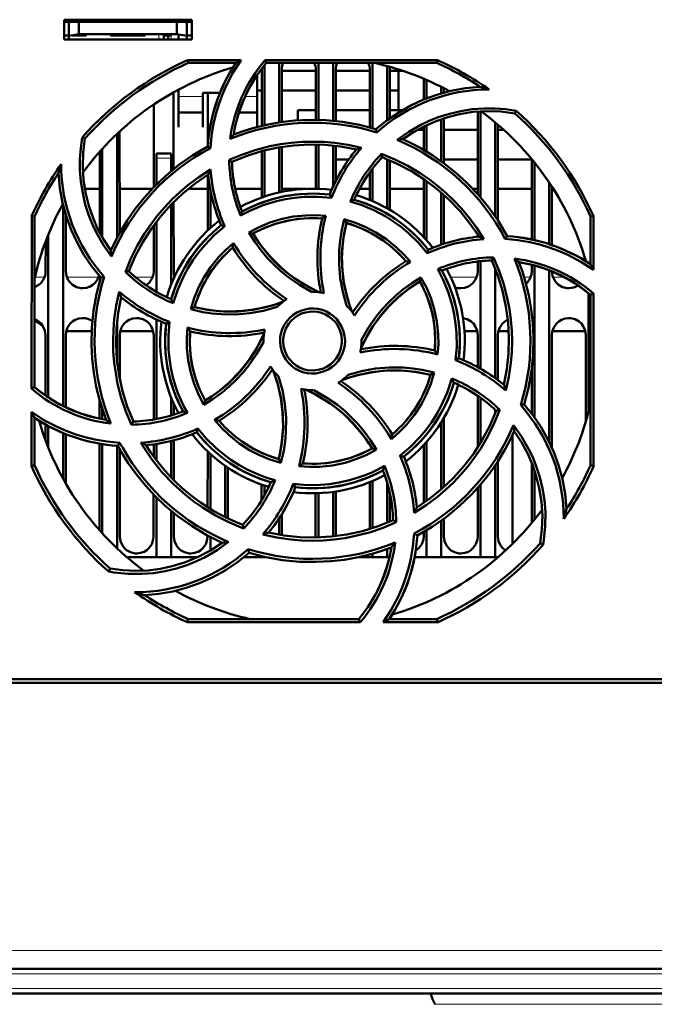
# Model space of a CAD drawing. Extents: x -1438 to 1837, y -1689 to 607.
# Tile 11 of 92: x 222 to 287, y -1484 to -1384. Entities that reach past the tile are written whole.
import ezdxf

# ---------------------------------------------------------------- set-up
doc = ezdxf.new("R2010")
doc.units = 0
doc.linetypes.add('DASHDOT', pattern=[18.5, 12, -3, 0.5, -3])

msp = doc.modelspace()

# ---------------------------------------------------------------- linework, layer by layer
at = {"color": 7, "lineweight": 50}
for p, q in [((226.99, -1385.8), (226.99, -1383.8)), ((226.99, -1383.8), (239.99, -1383.8)), ((239.99, -1383.8), (239.99, -1385.8)), ((226.99, -1384.01), (239.99, -1384.01)), ((227.49, -1384.01), (227.49, -1385.45)), ((228.49, -1384.01), (228.49, -1385.28)), ((238.49, -1384.01), (238.49, -1385.28)), ((239.49, -1385.45), (239.49, -1384.01)), ((226.99, -1385.4), (227.49, -1385.4)), ((239.99, -1385.8), (226.99, -1385.8)), ((227.49, -1385.45), (228.49, -1385.28)), ((227.49, -1385.8), (227.49, -1385.45)), ((229.24, -1385.4), (227.83, -1385.4)), ((228.49, -1385.28), (238.49, -1385.28)), ((229.24, -1385.28), (229.24, -1385.4)), ((229.24, -1385.28), (229.24, -1385.4)), ((229.24, -1385.28), (229.24, -1385.4)), ((229.24, -1385.28), (229.24, -1385.4)), ((229.24, -1385.28), (229.24, -1385.4)), ((231.74, -1385.4), (231.74, -1385.28)), ((233.49, -1385.4), (231.74, -1385.4)), ((235.24, -1385.4), (233.49, -1385.4)), ((235.24, -1385.28), (235.24, -1385.4)), ((235.24, -1385.28), (235.24, -1385.4)), ((235.24, -1385.28), (235.24, -1385.4)), ((235.24, -1385.28), (235.24, -1385.4)), ((235.24, -1385.28), (235.24, -1385.4)), ((235.24, -1385.28), (235.24, -1385.4)), ((235.24, -1385.28), (235.24, -1385.4)), ((237.14, -1385.28), (237.14, -1385.4)), ((237.89, -1385.4), (237.14, -1385.4)), ((237.14, -1385.8), (237.14, -1385.4)), ((237.59, -1385.4), (237.59, -1385.8)), ((237.59, -1385.4), (237.89, -1385.4)), ((238.49, -1385.28), (239.49, -1385.45)), ((238.64, -1385.8), (238.64, -1385.3)), ((239.49, -1385.4), (239.99, -1385.4)), ((239.49, -1385.45), (239.49, -1385.8)), ((239.58, -1387.91), (245.01, -1387.91)), ((239.64, -1388.2), (239.58, -1387.91)), ((247.46, -1387.91), (265, -1387.91)), ((247.59, -1388.2), (247.46, -1387.91)), ((265, -1387.91), (264.94, -1388.2)), ((244.48, -1388.2), (239.64, -1388.2)), ((247.13, -1394.59), (247.13, -1388.9)), ((247.39, -1388.44), (247.39, -1394.53)), ((264.94, -1388.2), (247.59, -1388.2)), ((248.89, -1388.2), (248.89, -1394.25)), ((249.15, -1388.9), (249.15, -1394.21)), ((252.63, -1394), (252.63, -1388.9)), ((252.89, -1388.2), (252.89, -1394)), ((254.39, -1388.2), (254.39, -1394.09)), ((254.65, -1388.9), (254.65, -1394.12)), ((258.13, -1394.77), (258.13, -1388.9)), ((258.39, -1388.2), (258.39, -1394.84)), ((259.89, -1388.51), (259.89, -1394.03)), ((260.15, -1388.9), (260.15, -1393.84)), ((246.64, -1391.8), (246.64, -1389.45)), ((247.13, -1389.01), (246.95, -1389.01)), ((252.63, -1389.01), (249.15, -1389.01)), ((258.13, -1389.01), (254.65, -1389.01)), ((261.53, -1389.01), (260.15, -1389.01)), ((261.04, -1393.01), (261.04, -1389.01)), ((263.63, -1391.92), (263.63, -1389.81)), ((263.89, -1389.92), (263.89, -1391.81)), ((238.64, -1390.91), (238.64, -1391.8)), ((265.39, -1390.62), (265.39, -1391.3)), ((265.65, -1390.76), (265.65, -1391.23)), ((238.15, -1391.18), (238.15, -1398.99)), ((238.64, -1391.01), (238.46, -1391.01)), ((238.64, -1391.8), (238.64, -1394.75)), ((241.14, -1391.25), (242.86, -1391.25)), ((241.14, -1391.8), (241.14, -1391.25)), ((241.14, -1394.75), (241.14, -1391.8)), ((241.63, -1396.56), (241.63, -1391.25)), ((247.13, -1391.01), (246.64, -1391.01)), ((246.64, -1394.71), (246.64, -1391.8)), ((252.63, -1391.01), (249.15, -1391.01)), ((258.13, -1391.01), (254.65, -1391.01)), ((261.04, -1391.01), (260.15, -1391.01)), ((236.13, -1400.84), (236.13, -1392.41)), ((238.64, -1393.25), (241.14, -1393.25)), ((244.8, -1393.25), (246.64, -1393.25)), ((252.63, -1393.01), (250.79, -1393.01)), ((250.79, -1394.05), (250.79, -1393.01)), ((258.13, -1393.01), (254.65, -1393.01)), ((261.43, -1393.01), (260.15, -1393.01)), ((261.04, -1393.01), (261.43, -1393.01)), ((265.39, -1393.92), (265.39, -1398.2)), ((265.65, -1393.84), (265.65, -1398.39)), ((269.13, -1401.57), (269.13, -1393.14)), ((269.39, -1393.13), (269.39, -1401.87)), ((272.89, -1393.33), (273.02, -1393.06)), ((238.64, -1394.75), (238.64, -1394.75)), ((241.14, -1394.75), (241.14, -1394.75)), ((258.83, -1395.27), (258.75, -1394.94)), ((263.63, -1397.06), (263.63, -1394.66)), ((263.89, -1394.53), (263.89, -1397.21)), ((270.89, -1394.25), (270.89, -1403.83)), ((271.15, -1394.47), (271.16, -1404.23)), ((229.12, -1395.9), (228.85, -1395.77)), ((232.39, -1395.4), (232.39, -1405.99)), ((232.65, -1395.16), (232.66, -1405.51)), ((263.63, -1395.01), (262.97, -1395.01)), ((269.13, -1395.01), (265.65, -1395.01)), ((271.77, -1395.01), (271.15, -1395.01)), ((230.89, -1396.92), (230.89, -1405.97)), ((241.9, -1396.87), (241.62, -1396.69)), ((248.89, -1396.79), (248.89, -1401.37)), ((249.15, -1396.74), (249.15, -1401.32)), ((252.63, -1401), (252.63, -1396.5)), ((252.89, -1396.5), (252.89, -1401.01)), ((254.39, -1396.6), (254.39, -1400.79)), ((254.65, -1396.63), (254.65, -1400.24)), ((230.63, -1405.49), (230.63, -1397.21)), ((236.39, -1397.9), (236.39, -1397.4)), ((237.89, -1397.4), (236.39, -1397.4)), ((236.39, -1400.58), (236.39, -1397.9)), ((237.89, -1397.4), (237.89, -1397.9)), ((237.89, -1399.2), (237.89, -1397.9)), ((247.13, -1401.88), (247.13, -1397.17)), ((247.39, -1397.1), (247.39, -1401.79)), ((259.31, -1397.46), (259.39, -1397.8)), ((243.8, -1398.07), (244.09, -1398.25)), ((255.99, -1398.01), (254.65, -1398.01)), ((259.89, -1398), (259.89, -1402.99)), ((260.15, -1398.1), (260.15, -1403.14)), ((269.13, -1398.01), (265.65, -1398.01)), ((274.63, -1398.01), (271.15, -1398.01)), ((274.63, -1406.17), (274.63, -1398)), ((274.89, -1398.32), (274.89, -1406.24)), ((241.63, -1405.25), (241.63, -1399.57)), ((258.13, -1402.14), (258.13, -1399.32)), ((258.39, -1398.97), (258.39, -1402.25)), ((263.63, -1405.92), (263.63, -1400.02)), ((263.89, -1400.2), (263.89, -1406.21)), ((276.39, -1400.37), (276.39, -1406.64)), ((276.65, -1400.76), (276.66, -1406.73)), ((229.11, -1401.01), (230.63, -1401.01)), ((232.65, -1401.01), (235.97, -1401.01)), ((239.63, -1401.01), (241.63, -1401.01)), ((241.89, -1405), (241.89, -1401.1)), ((244.42, -1401.01), (247.13, -1401.01)), ((249.15, -1401.01), (251.67, -1401.01)), ((254.23, -1401.92), (254.04, -1401.6)), ((257.07, -1401.01), (258.13, -1401.01)), ((260.15, -1401.01), (263.63, -1401.01)), ((265.39, -1401.38), (265.39, -1406.7)), ((265.65, -1401.61), (265.66, -1406.61)), ((268.61, -1401.01), (269.13, -1401.01)), ((271.15, -1401.01), (274.63, -1401.01)), ((276.65, -1401.01), (276.81, -1401.01)), ((226.89, -1402.63), (226.89, -1423.1)), ((237.89, -1410.76), (237.89, -1402.61)), ((238.15, -1402.35), (238.16, -1409.4)), ((223.68, -1421.34), (223.7, -1403.78)), ((223.7, -1403.78), (223.99, -1403.84)), ((223.99, -1421.2), (223.99, -1403.84)), ((227.16, -1403.59), (227.16, -1409.4)), ((280.59, -1403.84), (280.89, -1403.78)), ((280.59, -1408.68), (280.59, -1403.84)), ((280.89, -1403.78), (280.89, -1409.25)), ((236.12, -1409.4), (236.13, -1404.72)), ((236.39, -1411.48), (236.39, -1404.36)), ((243.36, -1404.82), (243, -1404.72)), ((255.52, -1404.11), (255.74, -1404.48)), ((225.39, -1405.66), (225.39, -1422.24)), ((245.82, -1405.45), (246.23, -1405.56)), ((269.13, -1405.88), (269.13, -1405.7)), ((271.92, -1406.11), (272.1, -1405.83)), ((225.12, -1409.4), (225.13, -1406.34)), ((263.97, -1407.57), (264.06, -1407.2)), ((269.12, -1409.4), (269.12, -1408.4)), ((269.39, -1408.37), (269.39, -1419.31)), ((270.53, -1408.3), (270.72, -1407.99)), ((274.62, -1409.4), (274.62, -1408.74)), ((274.89, -1408.81), (274.89, -1424.27)), ((280.12, -1408.38), (280.12, -1408.35)), ((231.08, -1409.96), (230.74, -1410.03)), ((233.24, -1409.48), (233.59, -1409.4)), ((270.89, -1409.14), (270.89, -1420.28)), ((276.39, -1409.31), (276.39, -1426.78)), ((263.22, -1410.43), (263.33, -1410.02)), ((280.39, -1411.63), (280.39, -1423.66)), ((280.59, -1411.79), (280.89, -1411.65)), ((280.59, -1429.15), (280.59, -1411.79)), ((280.89, -1411.65), (280.91, -1429.22)), ((239.9, -1413.27), (240.27, -1413.05)), ((232.39, -1414.48), (232.39, -1418.49)), ((236.39, -1424.45), (236.39, -1414.3)), ((237.73, -1414.54), (237.39, -1414.74)), ((225.12, -1422.05), (225.12, -1415.9)), ((227.16, -1415.9), (227.16, -1423.24)), ((227.21, -1415.51), (227.29, -1415.51)), ((227.29, -1415.51), (229.81, -1415.51)), ((232.66, -1415.9), (232.66, -1420.34)), ((232.71, -1415.51), (236.07, -1415.51)), ((236.12, -1424.5), (236.12, -1415.9)), ((267.76, -1415.51), (269.07, -1415.51)), ((269.12, -1419.16), (269.12, -1415.9)), ((271.16, -1415.9), (271.16, -1420.48)), ((271.21, -1415.51), (272.27, -1415.51)), ((276.66, -1415.9), (276.67, -1427.36)), ((276.71, -1415.51), (280.07, -1415.51)), ((280.12, -1424.66), (280.12, -1415.9)), ((247.29, -1416.5), (247.29, -1416.6)), ((257.29, -1416.5), (257.29, -1416.39)), ((266.85, -1418.45), (267.19, -1418.25)), ((264.69, -1419.72), (264.31, -1419.94)), ((274.62, -1423.91), (274.62, -1419.28)), ((223.99, -1421.2), (223.68, -1421.34)), ((230.62, -1424.4), (230.62, -1422.55)), ((237.89, -1424.08), (237.89, -1422.23)), ((238.16, -1422.87), (238.16, -1424)), ((241.24, -1422.99), (241.36, -1422.56)), ((269.12, -1427.31), (269.12, -1422.09)), ((269.39, -1422.28), (269.39, -1426.87)), ((273.49, -1423.04), (273.84, -1422.96)), ((223.67, -1429.22), (223.68, -1423.71)), ((230.89, -1423.45), (230.89, -1424.45)), ((270.89, -1423.5), (270.89, -1423.85)), ((271.35, -1423.51), (270.99, -1423.59)), ((223.99, -1429.15), (223.99, -1424.31)), ((225.12, -1426.62), (225.12, -1424.99)), ((233.85, -1425.01), (234.05, -1424.69)), ((265.39, -1424.78), (265.39, -1431.61)), ((265.66, -1424.33), (265.67, -1431.37)), ((225.39, -1425.15), (225.39, -1427.33)), ((226.89, -1425.86), (226.89, -1430.49)), ((227.17, -1425.98), (227.17, -1430.98)), ((240.52, -1425.79), (240.62, -1425.4)), ((230.61, -1435.76), (230.62, -1426.94)), ((230.89, -1426.99), (230.89, -1436.07)), ((232.48, -1427.16), (232.68, -1426.86)), ((236.39, -1428.63), (236.39, -1426.98)), ((237.89, -1430.37), (237.89, -1426.68)), ((238.17, -1426.6), (238.17, -1430.65)), ((263.89, -1426.78), (263.89, -1432.79)), ((272.64, -1426.09), (272.64, -1437.16)), ((232.39, -1427.16), (232.39, -1437.59)), ((232.67, -1427.5), (232.67, -1436.4)), ((236.12, -1428.26), (236.12, -1427.02)), ((241.61, -1433.41), (241.62, -1427.73)), ((241.89, -1433.58), (241.89, -1427.99)), ((258.79, -1427.55), (258.35, -1427.43)), ((263.61, -1432.98), (263.62, -1427.08)), ((248.85, -1428.51), (249.07, -1428.91)), ((261.19, -1428.17), (261.58, -1428.27)), ((271.17, -1428.74), (271.17, -1436.4)), ((274.61, -1435.01), (274.62, -1428.93)), ((223.99, -1429.15), (223.67, -1429.22)), ((243.39, -1429.19), (243.39, -1434.4)), ((243.67, -1429.37), (243.67, -1434.54)), ((270.89, -1429.16), (270.89, -1438.5)), ((274.89, -1429.68), (274.89, -1434.67)), ((280.91, -1429.22), (280.59, -1429.15)), ((258.11, -1435.63), (258.11, -1430.86)), ((258.39, -1430.74), (258.39, -1435.54)), ((259.89, -1430.93), (259.89, -1434.99)), ((247.11, -1432.67), (247.11, -1431.11)), ((247.39, -1431.2), (247.39, -1432.2)), ((250.33, -1431.04), (250.54, -1431.39)), ((252.61, -1436.4), (252.61, -1431.99)), ((252.89, -1431.98), (252.89, -1436.49)), ((254.39, -1431.85), (254.39, -1436.38)), ((254.67, -1431.81), (254.67, -1436.35)), ((260.17, -1432.02), (260.17, -1434.88)), ((269.11, -1436.4), (269.11, -1431.44)), ((269.39, -1431.12), (269.39, -1438.5)), ((236.11, -1436.4), (236.11, -1432.13)), ((236.39, -1438.5), (236.39, -1432.42)), ((237.89, -1438.5), (237.89, -1433.78)), ((238.17, -1434.01), (238.17, -1436.4)), ((248.89, -1434.54), (248.89, -1436.2)), ((249.17, -1434.1), (249.17, -1436.25)), ((260.82, -1434.94), (260.49, -1434.74)), ((265.39, -1434.79), (265.39, -1438.5)), ((265.67, -1434.59), (265.67, -1436.4)), ((245.28, -1435.57), (245.19, -1435.19)), ((263.61, -1436.4), (263.61, -1435.94)), ((263.89, -1435.77), (263.89, -1438.5)), ((241.61, -1436.4), (241.61, -1436.3)), ((241.89, -1437.82), (241.89, -1436.45)), ((252.61, -1436.49), (252.61, -1436.4)), ((262.65, -1436.1), (262.96, -1436.3)), ((245.83, -1438.05), (245.75, -1437.68)), ((259.89, -1437.67), (259.89, -1438.5)), ((275.46, -1437.09), (275.76, -1437.24)), ((236.39, -1438.5), (233.4, -1438.5)), ((237.89, -1438.5), (236.39, -1438.5)), ((240.61, -1438.5), (237.89, -1438.5)), ((247.39, -1438.5), (245.3, -1438.5)), ((245.81, -1438.06), (245.85, -1438.05)), ((247.39, -1438.46), (247.39, -1438.5)), ((247.57, -1438.5), (247.39, -1438.5)), ((258.39, -1438.5), (257.02, -1438.5)), ((258.39, -1438.15), (258.39, -1438.5)), ((259.89, -1438.5), (258.39, -1438.5)), ((260.12, -1438.5), (259.89, -1438.5)), ((263.89, -1438.5), (262.68, -1438.5)), ((265.39, -1438.5), (263.89, -1438.5)), ((269.39, -1438.5), (265.39, -1438.5)), ((270.89, -1438.5), (269.39, -1438.5)), ((271.19, -1438.5), (270.89, -1438.5)), ((231.69, -1439.66), (231.54, -1439.97)), ((239.57, -1445.13), (239.64, -1444.8)), ((239.64, -1444.8), (256.99, -1444.8)), ((256.99, -1444.8), (257.15, -1445.13)), ((260.11, -1444.8), (264.94, -1444.8)), ((264.94, -1444.8), (265.02, -1445.13)), ((257.15, -1445.13), (239.57, -1445.13)), ((265.02, -1445.13), (259.47, -1445.13)), ((180.49, -1450.9), (300.09, -1450.9)), ((423.27, -1451.3), (170.31, -1451.3)), ((395.25, -1480.4), (198.33, -1480.4)), ((395.08, -1482.9), (198.5, -1482.9))]:
    msp.add_line(p, q, dxfattribs=at)
at = {"color": 7, "linetype": 'DASHDOT', "lineweight": 18, "ltscale": 0.003525}
for p, q in [((227.49, -1385.27), (227.49, -1385.41)), ((233.49, -1385.27), (233.49, -1385.41))]:
    msp.add_line(p, q, dxfattribs=at)
at = {"color": 7, "linetype": 'DASHDOT', "lineweight": 18, "ltscale": 0.01553}
for p, q in [((236.64, -1385.23), (236.64, -1385.85)), ((237.89, -1385.23), (237.89, -1385.85))]:
    msp.add_line(p, q, dxfattribs=at)
at = {"color": 7, "lineweight": 18}
for p, q in [((236.64, -1385.8), (236.64, -1385.28)), ((237.89, -1385.8), (237.89, -1385.4)), ((241.14, -1391.62), (238.64, -1391.62)), ((246.64, -1391.62), (245.43, -1391.62)), ((236.39, -1397.9), (237.89, -1397.9)), ((224.03, -1410.01), (225, -1410.01)), ((227.28, -1410.01), (230.5, -1410.01)), ((234.28, -1410.01), (236, -1410.01)), ((266.37, -1410.01), (269, -1410.01)), ((273.84, -1410.01), (274.5, -1410.01)), ((276.78, -1410.01), (277.92, -1410.01)), ((395.25, -1478.53), (198.33, -1478.53)), ((395.25, -1480.9), (198.33, -1480.9)), ((395.08, -1482.4), (198.5, -1482.4)), ((296.79, -1484.01), (264.79, -1484.01))]:
    msp.add_line(p, q, dxfattribs=at)
at = {"color": 7, "linetype": 'DASHDOT', "lineweight": 18, "ltscale": 0.045015}
msp.add_line((238.04, -1397.9), (236.24, -1397.9), dxfattribs=at)
at = {"color": 7, "linetype": 'DASHDOT', "lineweight": 18}
for p, q in [((414.95, -1480.9), (178.64, -1480.9)), ((414.74, -1482.4), (178.85, -1482.4))]:
    msp.add_line(p, q, dxfattribs=at)
at = {"color": 7, "lineweight": 50}
for points in [[(245.01, -1387.91), (244.19, -1389.19), (243.49, -1390.53), (243.09, -1391.47), (242.74, -1392.43), (242.45, -1393.4), (242.22, -1394.39), (242.01, -1395.62), (241.9, -1396.87)], [(258.75, -1394.94), (259.88, -1394.03), (261.07, -1393.23), (262.31, -1392.53), (263.59, -1391.93), (264.93, -1391.44), (266.37, -1391.04), (267.85, -1390.77), (269.37, -1390.63)], [(260.91, -1396.03), (262.08, -1395.2), (263.31, -1394.5), (264.18, -1394.09), (265.08, -1393.73), (266.22, -1393.37), (267.38, -1393.09), (268.56, -1392.91), (269.75, -1392.82), (270.84, -1392.82), (271.93, -1392.9), (273.02, -1393.06)], [(272.89, -1393.33), (271.46, -1393.15), (270.05, -1393.1), (268.65, -1393.19), (267.27, -1393.41), (266.06, -1393.71), (264.87, -1394.11), (263.72, -1394.62), (262.58, -1395.24), (261.48, -1395.96)], [(258.75, -1394.94), (257.06, -1394.5), (255.34, -1394.2), (253.63, -1394.03), (251.91, -1394), (250.47, -1394.07), (249.04, -1394.23), (247.62, -1394.48), (246.21, -1394.83), (245.23, -1395.13), (244.27, -1395.47)], [(231.82, -1407.9), (231, -1406.73), (230.3, -1405.5), (229.88, -1404.63), (229.53, -1403.73), (229.16, -1402.6), (228.89, -1401.43), (228.7, -1400.25), (228.61, -1399.06), (228.61, -1397.96), (228.69, -1396.86), (228.85, -1395.77)], [(229.12, -1395.9), (228.94, -1397.32), (228.9, -1398.74), (228.99, -1400.14), (229.2, -1401.51), (229.51, -1402.73), (229.91, -1403.91), (230.41, -1405.07), (231.03, -1406.21), (231.76, -1407.3)], [(241.62, -1396.69), (240.11, -1397.58), (238.69, -1398.57), (237.35, -1399.67), (236.11, -1400.86), (235.15, -1401.92), (234.25, -1403.05), (233.42, -1404.23), (232.67, -1405.48), (232.19, -1406.38), (231.76, -1407.3)], [(243.79, -1398.07), (245.15, -1397.5), (246.54, -1397.04), (247.95, -1396.67), (249.04, -1396.47), (250.13, -1396.32), (251.24, -1396.23), (252.35, -1396.21), (253.45, -1396.24), (254.54, -1396.33), (255.92, -1396.53), (257.29, -1396.83)], [(244.09, -1398.25), (245.63, -1397.64), (247.19, -1397.15), (248.78, -1396.8), (250.39, -1396.59), (251.98, -1396.5), (253.57, -1396.53), (255.17, -1396.7), (256.76, -1397)], [(272.1, -1405.83), (271.21, -1404.31), (270.21, -1402.89), (269.12, -1401.56), (267.93, -1400.32), (266.86, -1399.35), (265.74, -1398.45), (264.55, -1397.63), (263.31, -1396.88), (262.41, -1396.4), (261.48, -1395.96)], [(259.31, -1397.46), (260.67, -1398.02), (261.98, -1398.67), (263.24, -1399.41), (264.15, -1400.03), (265.03, -1400.7), (265.88, -1401.42), (266.68, -1402.19), (267.44, -1402.98), (268.14, -1403.82), (268.98, -1404.94), (269.74, -1406.13)], [(259.39, -1397.8), (260.91, -1398.45), (262.36, -1399.21), (263.73, -1400.09), (265.02, -1401.07), (266.21, -1402.13), (267.31, -1403.29), (268.32, -1404.53), (269.24, -1405.87)], [(230.74, -1410.03), (229.83, -1408.9), (229.02, -1407.72), (228.32, -1406.48), (227.73, -1405.19), (227.24, -1403.86), (226.84, -1402.42), (226.57, -1400.93), (226.42, -1399.41)], [(233.24, -1409.48), (233.8, -1408.11), (234.45, -1406.8), (235.2, -1405.55), (235.82, -1404.64), (236.49, -1403.76), (237.21, -1402.91), (237.98, -1402.11), (238.78, -1401.36), (239.61, -1400.65), (240.73, -1399.81), (241.92, -1399.05)], [(233.59, -1409.4), (234.24, -1407.87), (235.01, -1406.43), (235.89, -1405.05), (236.87, -1403.76), (237.93, -1402.58), (239.08, -1401.48), (240.33, -1400.47), (241.67, -1399.55)], [(254.23, -1401.92), (252.84, -1401.81), (251.44, -1401.82), (250.49, -1401.91), (249.55, -1402.06), (248.61, -1402.27), (247.27, -1402.68), (245.99, -1403.21), (244.97, -1403.74)], [(254.04, -1401.6), (252.52, -1401.49), (251.02, -1401.54), (249.53, -1401.73), (248.08, -1402.08), (246.66, -1402.59), (245.88, -1402.93), (245.12, -1403.32)], [(263.97, -1407.57), (263.07, -1406.5), (262.07, -1405.53), (261.34, -1404.92), (260.57, -1404.36), (259.76, -1403.84), (258.52, -1403.18), (257.23, -1402.65), (256.14, -1402.3)], [(245.82, -1405.45), (246.86, -1404.9), (247.94, -1404.45), (249.05, -1404.11), (250.32, -1403.84), (251.61, -1403.71), (252.62, -1403.7), (253.64, -1403.77)], [(243.36, -1404.82), (242.29, -1405.73), (241.32, -1406.73), (240.71, -1407.46), (240.15, -1408.24), (239.63, -1409.05), (239.18, -1409.87), (238.57, -1411.24), (238.1, -1412.66)], [(253.27, -1404.03), (252.05, -1403.99), (250.85, -1404.07), (249.67, -1404.26), (248.51, -1404.57), (247.39, -1404.99), (246.23, -1405.56)], [(255.75, -1412.89), (255.37, -1411.51), (255.12, -1410.1), (255, -1408.67), (255.02, -1407.24), (255.1, -1406.29), (255.24, -1405.34), (255.52, -1404.11)], [(255.74, -1404.48), (255.44, -1405.97), (255.29, -1407.47), (255.3, -1408.97), (255.46, -1410.46), (255.78, -1411.93), (256.02, -1412.72), (256.3, -1413.5)], [(255.74, -1404.48), (255.49, -1405.69), (255.34, -1406.91), (255.29, -1408.13), (255.34, -1409.33), (255.49, -1410.53), (255.74, -1411.73), (255.99, -1412.62), (256.3, -1413.5)], [(255.52, -1404.11), (256.65, -1404.46), (257.72, -1404.9), (258.75, -1405.44), (259.84, -1406.15), (260.85, -1406.97), (261.58, -1407.68), (262.25, -1408.45)], [(252.19, -1411.5), (250.95, -1410.79), (249.78, -1409.98), (249.04, -1409.37), (248.34, -1408.72), (247.68, -1408.03), (247.06, -1407.29), (246.41, -1406.4), (245.82, -1405.45)], [(246.23, -1405.56), (246.65, -1406.22), (247.09, -1406.84), (248.07, -1408.01), (249.15, -1409.07), (249.85, -1409.65), (250.59, -1410.19), (251.37, -1410.69), (252.17, -1411.14), (253.01, -1411.55)], [(239.9, -1413.27), (240.25, -1412.14), (240.69, -1411.06), (241.23, -1410.03), (241.94, -1408.94), (242.76, -1407.93), (243.47, -1407.21), (244.25, -1406.54)], [(280.89, -1409.25), (279.62, -1408.43), (278.28, -1407.73), (277.34, -1407.32), (276.38, -1406.97), (275.42, -1406.68), (274.43, -1406.44), (273.18, -1406.23), (271.92, -1406.11)], [(270.53, -1408.29), (271.15, -1409.83), (271.63, -1411.4), (271.98, -1412.98), (272.2, -1414.59), (272.29, -1416.18), (272.25, -1417.78), (272.08, -1419.37), (271.78, -1420.97)], [(270.72, -1407.99), (271.29, -1409.35), (271.76, -1410.73), (272.12, -1412.14), (272.33, -1413.23), (272.48, -1414.33), (272.57, -1415.43), (272.6, -1416.54), (272.57, -1417.64), (272.48, -1418.73), (272.27, -1420.13), (271.97, -1421.53)], [(273.84, -1422.96), (274.28, -1421.26), (274.58, -1419.55), (274.75, -1417.83), (274.79, -1416.11), (274.72, -1414.67), (274.56, -1413.25), (274.3, -1411.82), (273.95, -1410.41), (273.66, -1409.44), (273.31, -1408.47)], [(223.99, -1411.02), (224.42, -1410.79), (224.65, -1410.58), (224.93, -1410.18), (225.09, -1409.72), (225.12, -1409.4)], [(227.16, -1409.4), (227.23, -1409.86), (227.43, -1410.31), (227.61, -1410.56), (227.84, -1410.77), (228.25, -1411.01), (228.71, -1411.12), (228.89, -1411.13)], [(228.89, -1411.13), (229.28, -1411.08), (229.66, -1410.95), (229.92, -1410.79), (230.15, -1410.58), (230.4, -1410.23), (230.56, -1409.83)], [(235.36, -1410.83), (235.65, -1410.58), (235.93, -1410.18), (236.09, -1409.72), (236.12, -1409.4)], [(266.85, -1418.45), (266.97, -1417.06), (266.95, -1415.67), (266.86, -1414.72), (266.72, -1413.78), (266.51, -1412.84), (266.1, -1411.5), (265.57, -1410.2), (265.04, -1409.18)], [(267.19, -1418.25), (267.29, -1416.73), (267.25, -1415.22), (267.05, -1413.74), (266.7, -1412.28), (266.2, -1410.86), (265.86, -1410.09), (265.47, -1409.33)], [(267.39, -1411.13), (267.78, -1411.08), (268.16, -1410.95), (268.42, -1410.79), (268.65, -1410.58), (268.93, -1410.18), (269.09, -1409.72), (269.12, -1409.4)], [(274.03, -1410.7), (274.15, -1410.58), (274.43, -1410.18), (274.59, -1409.72), (274.62, -1409.4)], [(276.66, -1409.42), (276.73, -1409.87), (276.93, -1410.31), (277.11, -1410.56), (277.34, -1410.77), (277.75, -1411.01), (278.21, -1411.12), (278.39, -1411.13)], [(230.74, -1410.03), (230.3, -1411.73), (230, -1413.44), (229.83, -1415.16), (229.79, -1416.88), (229.86, -1418.32), (230.03, -1419.75), (230.28, -1421.17), (230.63, -1422.58), (230.93, -1423.55), (231.27, -1424.52)], [(257.24, -1417.21), (257.81, -1416.05), (258.48, -1414.95), (259.24, -1413.92), (260.08, -1412.96), (261, -1412.06), (262.07, -1411.2), (263.22, -1410.44)], [(257.29, -1416.39), (257.99, -1415.14), (258.81, -1413.97), (259.42, -1413.23), (260.07, -1412.53), (260.77, -1411.87), (261.5, -1411.25), (262.39, -1410.6), (263.33, -1410.02)], [(264.75, -1417.47), (264.79, -1416.26), (264.72, -1415.06), (264.53, -1413.88), (264.22, -1412.72), (263.79, -1411.59), (263.22, -1410.43)], [(263.33, -1410.02), (263.88, -1411.05), (264.33, -1412.12), (264.68, -1413.23), (264.95, -1414.5), (265.09, -1415.79), (265.1, -1416.82), (265.03, -1417.86)], [(233.85, -1425.02), (233.28, -1423.66), (232.81, -1422.27), (232.45, -1420.85), (232.25, -1419.77), (232.1, -1418.68), (232.01, -1417.57), (231.98, -1416.46), (232.02, -1415.36), (232.11, -1414.27), (232.31, -1412.87), (232.62, -1411.48)], [(234.05, -1424.7), (233.43, -1423.16), (232.95, -1421.59), (232.6, -1420.01), (232.38, -1418.4), (232.29, -1416.81), (232.33, -1415.22), (232.5, -1413.62), (232.8, -1412.02)], [(240.27, -1413.05), (241.77, -1413.35), (243.27, -1413.5), (244.77, -1413.49), (246.26, -1413.32), (247.73, -1413), (248.52, -1412.77), (249.3, -1412.49)], [(240.28, -1413.05), (241.49, -1413.3), (242.71, -1413.45), (243.92, -1413.49), (245.13, -1413.44), (246.33, -1413.29), (247.53, -1413.05), (248.42, -1412.8), (249.3, -1412.49)], [(248.68, -1413.03), (247.31, -1413.42), (245.9, -1413.67), (244.47, -1413.79), (243.04, -1413.78), (242.09, -1413.69), (241.14, -1413.55), (239.9, -1413.27)], [(248.98, -1416.5), (249.01, -1416.05), (249.1, -1415.62), (249.24, -1415.21), (249.44, -1414.82), (249.7, -1414.44), (250, -1414.11), (250.33, -1413.83), (250.7, -1413.6), (251.11, -1413.41), (251.54, -1413.28), (251.97, -1413.2), (252.41, -1413.19), (252.84, -1413.24), (253.28, -1413.34), (253.7, -1413.51), (254.09, -1413.72), (254.43, -1413.98), (254.75, -1414.29), (255.02, -1414.64), (255.25, -1415.03), (255.42, -1415.43), (255.56, -1415.95), (255.6, -1416.5)], [(255.29, -1416.5), (255.24, -1415.95), (255.08, -1415.41), (254.82, -1414.89), (254.58, -1414.56), (254.3, -1414.26), (253.96, -1414.01), (253.6, -1413.8), (253.21, -1413.64), (252.81, -1413.54), (252.19, -1413.5), (251.57, -1413.58), (251.18, -1413.71), (250.8, -1413.89), (250.44, -1414.13), (250.14, -1414.4), (249.88, -1414.71), (249.59, -1415.21), (249.39, -1415.74), (249.3, -1416.29), (249.29, -1416.5)], [(225.12, -1415.9), (225.05, -1415.43), (224.85, -1414.98), (224.67, -1414.73), (224.44, -1414.52), (224.23, -1414.38), (223.99, -1414.27)], [(228.89, -1414.16), (228.5, -1414.21), (228.13, -1414.34), (227.86, -1414.5), (227.63, -1414.71), (227.36, -1415.11), (227.2, -1415.57), (227.16, -1415.9)], [(234.39, -1414.16), (234, -1414.21), (233.63, -1414.34), (233.36, -1414.5), (233.13, -1414.71), (232.86, -1415.11), (232.7, -1415.57), (232.66, -1415.9)], [(236.12, -1415.9), (236.05, -1415.43), (235.85, -1414.98), (235.67, -1414.73), (235.44, -1414.52), (235.03, -1414.28), (234.57, -1414.17), (234.39, -1414.16)], [(237.39, -1414.74), (237.29, -1416.26), (237.33, -1417.77), (237.53, -1419.25), (237.88, -1420.71), (238.38, -1422.13), (238.73, -1422.9), (239.11, -1423.66)], [(237.73, -1414.54), (237.62, -1415.95), (237.64, -1417.35), (237.73, -1418.29), (237.87, -1419.24), (238.08, -1420.17), (238.34, -1421.08), (238.59, -1421.79), (238.88, -1422.48), (239.2, -1423.16), (239.56, -1423.82)], [(269.12, -1415.9), (269.05, -1415.43), (268.85, -1414.98), (268.67, -1414.73), (268.44, -1414.52), (268.05, -1414.29), (267.62, -1414.18)], [(272.17, -1414.32), (271.86, -1414.5), (271.63, -1414.71), (271.36, -1415.11), (271.2, -1415.57), (271.16, -1415.9)], [(278.39, -1414.16), (278, -1414.21), (277.63, -1414.34), (277.36, -1414.5), (277.13, -1414.71), (276.86, -1415.11), (276.7, -1415.57), (276.66, -1415.9)], [(280.12, -1415.9), (280.05, -1415.43), (279.85, -1414.98), (279.67, -1414.73), (279.44, -1414.52), (279.03, -1414.28), (278.57, -1414.17), (278.39, -1414.16)], [(241.24, -1422.99), (240.69, -1421.94), (240.24, -1420.86), (239.89, -1419.74), (239.62, -1418.47), (239.49, -1417.18), (239.48, -1416.16), (239.55, -1415.13)], [(239.83, -1415.52), (239.79, -1416.73), (239.86, -1417.93), (240.06, -1419.12), (240.37, -1420.27), (240.79, -1421.4), (241.36, -1422.56)], [(241.36, -1422.56), (242.01, -1422.14), (242.64, -1421.69), (243.81, -1420.72), (244.87, -1419.63), (245.45, -1418.93), (245.99, -1418.2), (246.49, -1417.42), (246.94, -1416.61), (247.34, -1415.78)], [(247.29, -1416.6), (246.59, -1417.85), (245.78, -1419.02), (245.17, -1419.76), (244.52, -1420.46), (243.82, -1421.12), (243.09, -1421.74), (242.19, -1422.4), (241.24, -1422.99)], [(255.6, -1416.5), (255.57, -1416.94), (255.49, -1417.37), (255.34, -1417.78), (255.14, -1418.18), (254.89, -1418.55), (254.59, -1418.88), (254.26, -1419.16), (253.89, -1419.4), (253.48, -1419.58), (253.05, -1419.72), (252.62, -1419.79), (252.18, -1419.81), (251.74, -1419.76), (251.31, -1419.66), (250.89, -1419.49), (250.5, -1419.28), (250.15, -1419.02), (249.84, -1418.72), (249.56, -1418.37), (249.33, -1417.98), (249.16, -1417.57), (249.03, -1417.04), (248.98, -1416.5)], [(249.29, -1416.5), (249.35, -1417.04), (249.5, -1417.58), (249.76, -1418.1), (250, -1418.43), (250.29, -1418.73), (250.62, -1418.98), (250.98, -1419.19), (251.37, -1419.35), (251.77, -1419.45), (252.39, -1419.49), (253.01, -1419.41), (253.4, -1419.28), (253.78, -1419.1), (254.14, -1418.86), (254.44, -1418.59), (254.7, -1418.28), (254.99, -1417.78), (255.19, -1417.25), (255.28, -1416.7), (255.29, -1416.5)], [(248.28, -1419.49), (248.76, -1420.93), (249.1, -1422.4), (249.27, -1423.89), (249.3, -1425.39), (249.16, -1426.89), (249.03, -1427.7), (248.85, -1428.51)], [(248.28, -1419.49), (248.75, -1420.89), (249.07, -1422.32), (249.25, -1423.77), (249.29, -1425.24), (249.18, -1426.7), (249.04, -1427.61), (248.85, -1428.51)], [(264.31, -1419.94), (262.81, -1419.64), (261.31, -1419.5), (259.81, -1419.5), (258.33, -1419.67), (256.85, -1419.99), (256.06, -1420.22), (255.28, -1420.5)], [(264.31, -1419.94), (263.09, -1419.69), (261.87, -1419.54), (260.66, -1419.5), (259.46, -1419.55), (258.25, -1419.7), (257.06, -1419.94), (256.16, -1420.19), (255.28, -1420.5)], [(255.91, -1419.95), (257.29, -1419.56), (258.69, -1419.31), (260.12, -1419.19), (261.56, -1419.21), (262.51, -1419.29), (263.46, -1419.44), (264.69, -1419.72)], [(264.69, -1419.72), (264.35, -1420.84), (263.91, -1421.91), (263.38, -1422.93), (262.67, -1424.02), (261.85, -1425.04), (261.12, -1425.79), (260.33, -1426.48)], [(248.84, -1420.11), (249.22, -1421.49), (249.48, -1422.9), (249.6, -1424.33), (249.58, -1425.76), (249.5, -1426.72), (249.36, -1427.66), (249.07, -1428.91)], [(261.19, -1428.17), (262.25, -1427.28), (263.22, -1426.28), (263.83, -1425.56), (264.39, -1424.79), (264.91, -1423.97), (265.37, -1423.15), (266, -1421.76), (266.47, -1420.32)], [(258.35, -1427.43), (257.94, -1426.77), (257.49, -1426.15), (256.51, -1424.98), (255.43, -1423.92), (254.73, -1423.34), (253.99, -1422.8), (253.22, -1422.3), (252.41, -1421.85), (251.57, -1421.44)], [(252.41, -1421.49), (253.66, -1422.2), (254.83, -1423.01), (255.57, -1423.62), (256.27, -1424.27), (256.93, -1424.97), (257.55, -1425.71), (258.2, -1426.6), (258.79, -1427.55)], [(273.84, -1422.96), (274.75, -1424.09), (275.56, -1425.27), (276.26, -1426.51), (276.85, -1427.8), (277.34, -1429.13), (277.74, -1430.57), (278.01, -1432.06), (278.16, -1433.58)], [(223.68, -1423.71), (224.95, -1424.54), (226.29, -1425.24), (227.22, -1425.65), (228.18, -1426), (229.15, -1426.29), (230.14, -1426.53), (231.4, -1426.74), (232.68, -1426.86)], [(271.35, -1423.51), (270.8, -1424.87), (270.15, -1426.18), (269.41, -1427.44), (268.79, -1428.35), (268.12, -1429.24), (267.4, -1430.08), (266.64, -1430.89), (265.84, -1431.64), (265.01, -1432.35), (263.85, -1433.21), (262.63, -1433.99)], [(270.99, -1423.59), (270.34, -1425.12), (269.57, -1426.57), (268.7, -1427.94), (267.71, -1429.23), (266.65, -1430.41), (265.5, -1431.51), (264.25, -1432.53), (262.91, -1433.44)], [(249.07, -1428.91), (247.96, -1428.57), (246.89, -1428.13), (245.87, -1427.6), (244.78, -1426.89), (243.76, -1426.06), (243.01, -1425.33), (242.31, -1424.53)], [(240.62, -1425.4), (241.5, -1426.46), (242.49, -1427.42), (243.22, -1428.02), (243.99, -1428.58), (244.8, -1429.1), (245.63, -1429.56), (246.32, -1429.89), (247.02, -1430.19), (247.74, -1430.45), (248.48, -1430.67)], [(262.96, -1436.3), (264.47, -1435.41), (265.9, -1434.42), (267.23, -1433.32), (268.47, -1432.13), (269.44, -1431.07), (270.33, -1429.94), (271.16, -1428.76), (271.91, -1427.51), (272.39, -1426.61), (272.83, -1425.69)], [(272.75, -1425.06), (273.58, -1426.23), (274.29, -1427.46), (274.71, -1428.33), (275.07, -1429.22), (275.44, -1430.36), (275.72, -1431.52), (275.9, -1432.7), (276, -1433.9), (275.99, -1435.33), (275.84, -1436.75), (275.76, -1437.24)], [(275.46, -1437.09), (275.64, -1435.67), (275.69, -1434.25), (275.6, -1432.85), (275.38, -1431.48), (275.07, -1430.26), (274.67, -1429.08), (274.17, -1427.92), (273.55, -1426.78), (272.83, -1425.69)], [(243.1, -1437.03), (241.52, -1436.25), (240.03, -1435.36), (238.62, -1434.37), (237.3, -1433.27), (236.26, -1432.28), (235.28, -1431.22), (234.37, -1430.1), (233.53, -1428.92), (232.99, -1428.05), (232.48, -1427.16)], [(235.04, -1427.23), (235.96, -1428.59), (236.99, -1429.87), (238.13, -1431.07), (239.36, -1432.17), (240.24, -1432.86), (241.15, -1433.49), (242.47, -1434.29), (243.84, -1434.98), (245.28, -1435.57)], [(258.79, -1427.55), (257.76, -1428.1), (256.7, -1428.54), (255.6, -1428.89), (254.33, -1429.16), (253.03, -1429.3), (251.97, -1429.31), (250.91, -1429.24)], [(251.31, -1428.96), (252.53, -1429), (253.73, -1428.92), (254.91, -1428.73), (256.07, -1428.42), (257.2, -1428), (258.35, -1427.43)], [(250.33, -1431.04), (251.71, -1431.16), (253.09, -1431.14), (254.03, -1431.06), (254.97, -1430.91), (255.92, -1430.7), (256.83, -1430.44), (257.55, -1430.19), (258.25, -1429.9), (258.94, -1429.58), (259.62, -1429.21)], [(250.54, -1431.39), (252.06, -1431.5), (253.56, -1431.45), (255.05, -1431.26), (256.5, -1430.91), (257.92, -1430.4), (258.7, -1430.06), (259.46, -1429.67)], [(260.82, -1434.94), (259.47, -1435.51), (258.08, -1435.98), (256.67, -1436.34), (255.58, -1436.55), (254.48, -1436.7), (253.38, -1436.79), (252.27, -1436.82), (251.18, -1436.79), (250.09, -1436.7), (248.65, -1436.49), (247.23, -1436.18)], [(260.49, -1434.74), (258.96, -1435.35), (257.39, -1435.84), (255.8, -1436.19), (254.19, -1436.4), (252.61, -1436.49), (251.01, -1436.46), (249.41, -1436.29), (247.82, -1435.99)], [(243.74, -1436.95), (242.58, -1437.78), (241.35, -1438.49), (240.48, -1438.91), (239.59, -1439.27), (238.45, -1439.64), (237.29, -1439.92), (236.11, -1440.11), (234.92, -1440.21), (233.49, -1440.2), (232.06, -1440.05), (231.54, -1439.97)], [(243.1, -1437.03), (241.9, -1437.82), (240.64, -1438.48), (239.35, -1439.01), (238.01, -1439.42), (236.79, -1439.68), (235.55, -1439.84), (234.29, -1439.89), (232.99, -1439.83), (231.69, -1439.66)], [(232.67, -1436.4), (232.74, -1436.86), (232.94, -1437.3), (233.12, -1437.56), (233.35, -1437.77), (233.76, -1438), (234.22, -1438.11), (234.39, -1438.12)], [(234.39, -1438.12), (234.79, -1438.07), (235.16, -1437.94), (235.42, -1437.77), (235.65, -1437.56), (235.92, -1437.16), (236.08, -1436.7), (236.11, -1436.4)], [(238.17, -1436.4), (238.24, -1436.86), (238.44, -1437.3), (238.62, -1437.56), (238.85, -1437.77), (239.26, -1438), (239.72, -1438.11), (239.89, -1438.12)], [(239.89, -1438.12), (240.29, -1438.07), (240.66, -1437.94), (240.92, -1437.77), (241.15, -1437.56), (241.42, -1437.16), (241.58, -1436.7), (241.61, -1436.4)], [(259.47, -1445.13), (260.3, -1443.86), (261.01, -1442.52), (261.42, -1441.59), (261.77, -1440.63), (262.07, -1439.66), (262.31, -1438.68), (262.52, -1437.4), (262.65, -1436.1)], [(262.79, -1437.86), (263.15, -1437.56), (263.42, -1437.16), (263.58, -1436.7), (263.61, -1436.4)], [(265.67, -1436.4), (265.74, -1436.86), (265.94, -1437.3), (266.12, -1437.56), (266.35, -1437.77), (266.76, -1438), (267.22, -1438.11), (267.39, -1438.12)], [(267.39, -1438.12), (267.79, -1438.07), (268.16, -1437.94), (268.42, -1437.77), (268.65, -1437.56), (268.92, -1437.16), (269.08, -1436.7), (269.11, -1436.4)], [(271.17, -1436.4), (271.24, -1436.86), (271.44, -1437.3), (271.62, -1437.56), (271.93, -1437.83)], [(245.83, -1438.05), (247.53, -1438.49), (249.24, -1438.79), (250.95, -1438.96), (252.67, -1438.99), (254.11, -1438.92), (255.54, -1438.76), (256.96, -1438.51), (258.37, -1438.16), (259.35, -1437.86), (260.31, -1437.52)], [(235.21, -1442.36), (236.66, -1442.23), (238.07, -1441.98), (239.44, -1441.62), (240.77, -1441.14), (242.07, -1440.56), (243.39, -1439.84), (244.64, -1439), (245.83, -1438.05)]]:
    msp.add_lwpolyline(points, dxfattribs=at)
for centre, radius, start, end in [((252.27, -1416.49), 31.27, 113.9462, 138.4836), ((259.07, -1397.84), 15.28, 139.4824, 172.7953), ((262.51, -1421.67), 38.02, 117.4073, 118.3144), ((252.31, -1416.5), 31.28, 54.9732, 66.0518), ((252.29, -1416.5), 29, 106.2315, 143.7055), ((259.1, -1397.84), 17.51, 146.5977, 176.2303), ((259.12, -1397.85), 15.04, 140.0655, 170.9043), ((245.7, -1388.9), 1.43, 0.0335, 4.9194), ((250.92, -1388.93), 1.77, 155.5602, 178.9273), ((250.86, -1388.93), 1.77, 1.0727, 24.4421), ((256.42, -1388.93), 1.77, 155.5602, 178.9273), ((256.36, -1388.93), 1.77, 1.0727, 24.4421), ((252.29, -1416.5), 29, 61.2345, 77.3856), ((261.71, -1388.9), 1.56, 168.3955, 179.7115), ((252.31, -1416.45), 30.95, 56.5499, 65.9119), ((270.29, -1408.09), 17.2, 90.1058, 131.8034), ((263.38, -1412.75), 22.92, 72.5342, 74.849), ((252.29, -1416.5), 29, 16.2315, 53.7055), ((252.32, -1416.5), 31.27, 24.0095, 48.5569), ((252.29, -1416.48), 22.2, 72.8819, 112.17), ((260.23, -1408.42), 20.55, 140.9596, 142.5601), ((252.29, -1416.48), 22.2, 117.921, 157.2549), ((270.31, -1408.09), 17.22, 139.1507, 158.9978), ((263.85, -1417.73), 21.9, 107.4313, 108.8722), ((263.7, -1417.08), 21.24, 95.9897, 97.542), ((252.29, -1416.48), 22.19, 27.8372, 67.1397), ((270.2, -1408.05), 17.4, 140.5839, 158.2405), ((270.32, -1408.14), 15.34, 135.8645, 157.6209), ((270.2, -1408.04), 14.89, 136.5452, 156.5403), ((252.27, -1416.51), 31.28, 144.8592, 155.9889), ((248.55, -1405.41), 22.92, 162.4699, 164.8432), ((243.9, -1398.48), 17.21, 180.084, 221.8343), ((259.18, -1397.83), 15.38, 180.9083, 202.6111), ((258.97, -1397.86), 14.89, 181.5343, 201.5293), ((252.24, -1416.47), 30.95, 146.5499, 155.9119), ((261.48, -1409.26), 22.06, 152.4404, 153.8818), ((258.98, -1397.86), 17.4, 185.581, 203.2377), ((259.03, -1397.83), 17.16, 184.1017, 204.039), ((252.29, -1416.5), 15.5, 82.7584, 118.2829), ((252.29, -1416.49), 14.99, 83.2759, 118.5515), ((252.29, -1416.5), 15.5, 37.7586, 73.2809), ((252.29, -1416.5), 29, 151.2345, 167.3963), ((265.99, -1422.26), 22.25, 115.1158, 116.2622), ((252.3, -1416.49), 14.99, 38.2759, 73.5508), ((264.9, -1410.49), 21.04, 160.0704, 161.2868), ((270.37, -1408.09), 17.28, 165.5243, 191.8456), ((263.31, -1417.71), 16.97, 124.7597, 126.2991), ((252.29, -1416.5), 15.5, 127.7585, 163.2809), ((252.29, -1416.49), 14.99, 128.2771, 163.5473), ((252.29, -1416.49), 12.49, 85.4943, 119.0148), ((270.07, -1408.1), 17.28, 166.4009, 191.5798), ((252.3, -1416.49), 12.49, 40.493, 74.0178), ((270.93, -1423.19), 17.4, 95.581, 113.2376), ((259.54, -1425.65), 22.02, 62.402, 63.8774), ((270.95, -1423.3), 17.52, 56.5978, 86.2298), ((260.75, -1409.5), 16.77, 169.8225, 171.397), ((259.12, -1397.78), 17.26, 210.4821, 236.8462), ((270.94, -1423.22), 17.14, 94.019, 114.0116), ((252.79, -1405.09), 21.15, 185.9964, 187.6136), ((252.29, -1416.49), 12.49, 130.4968, 164.0121), ((258.92, -1397.99), 17.28, 211.4005, 236.5795), ((270.8, -1423.13), 17.28, 121.4006, 146.5794), ((270.99, -1423.31), 17.23, 120.4639, 146.8631), ((259.11, -1425.74), 17.57, 79.6987, 81.2045), ((270.97, -1423.39), 15.41, 90.9364, 112.6638), ((270.93, -1423.18), 14.89, 91.5344, 111.5293), ((252.28, -1416.48), 22.2, 342.8103, 22.1524), ((270.96, -1423.29), 15.3, 49.5187, 82.9268), ((260.32, -1424.5), 20.63, 50.9648, 52.6206), ((270.93, -1423.33), 15.04, 50.0655, 80.9046), ((247.17, -1426.68), 37.96, 27.3377, 28.31), ((252.3, -1416.47), 22.2, 162.928, 202.3142), ((243.93, -1398.47), 15.34, 225.8399, 247.6864), ((243.83, -1398.59), 14.89, 226.5452, 246.5403), ((239.84, -1409.37), 1.68, 180.7762, 199.2149), ((257.78, -1430.67), 22.69, 70.191, 71.3401), ((252.3, -1416.49), 14.99, 353.2762, 28.5538), ((252.29, -1416.5), 15.5, 352.7585, 28.2828), ((252.3, -1416.49), 12.49, 355.494, 29.0174), ((278.39, -1409.38), 1.74, 269.9062, 302.9079), ((243.9, -1398.46), 17.23, 229.0713, 249.0037), ((253.54, -1404.94), 21.92, 197.3633, 198.8707), ((252.29, -1416.5), 5, 76.4719, 91.1148), ((267.39, -1409.37), 1.76, 250.1193, 269.9834), ((243.84, -1398.58), 17.4, 230.5838, 248.2405), ((256.72, -1403.45), 20.77, 205.0489, 206.3156), ((252.29, -1416.5), 5, 121.4638, 136.1511), ((252.29, -1416.5), 5, 31.447, 46.1498), ((227.29, -1410.01), 5.5, 233.1234, 243.1955), ((228.89, -1415.9), 1.74, 55.4072, 90.1212), ((252.29, -1416.5), 15.5, 172.7583, 208.2829), ((252.29, -1416.5), 15, 173.2811, 208.547), ((243.9, -1398.4), 17.29, 255.4414, 281.7889), ((253.42, -1405.49), 16.89, 214.8012, 216.4058), ((252.29, -1416.5), 12.5, 175.5041, 209.0063), ((243.89, -1398.72), 17.28, 256.4009, 281.5799), ((252.29, -1416.5), 5, 166.4276, 180), ((252.29, -1416.5), 5, 346.4038, 360), ((260.69, -1434.27), 17.28, 76.401, 101.5796), ((260.68, -1434.56), 17.25, 75.4134, 101.8149), ((250.33, -1428.01), 17.86, 34.6192, 36.1407), ((260.68, -1434.5), 17.19, 48.9546, 68.9642), ((260.74, -1434.41), 17.4, 50.5838, 68.2404), ((233.59, -1409.65), 17.25, 300.3572, 326.7831), ((233.78, -1409.86), 17.28, 301.4008, 326.5791), ((252.29, -1416.5), 5, 211.3845, 226.3134), ((252.29, -1416.5), 5, 301.3676, 316.3118), ((252.3, -1416.5), 12.49, 310.4962, 344.0168), ((245.46, -1435.17), 17.22, 30.3302, 56.8017), ((245.66, -1435.01), 17.28, 31.4007, 56.5792), ((252.3, -1416.5), 14.99, 308.2779, 343.5513), ((252.29, -1416.5), 15.5, 307.7587, 343.2808), ((260.66, -1434.54), 15.37, 45.878, 67.7653), ((245.45, -1430.76), 23.47, 25.2604, 26.411), ((260.75, -1434.4), 14.89, 46.5453, 66.5404), ((251.1, -1428.03), 21.86, 17.3012, 18.8572), ((233.62, -1409.73), 15.29, 229.435, 263.0113), ((233.65, -1409.66), 15.04, 230.0658, 260.9039), ((234.22, -1424.87), 17.26, 345.3377, 11.7583), ((252.29, -1416.5), 5, 256.3596, 271.3443), ((234.51, -1424.89), 17.28, 346.4011, 11.5795), ((252.29, -1416.5), 29, 331.2346, 347.3963), ((257.42, -1406.31), 37.97, 207.2825, 208.2987), ((233.61, -1409.62), 15.4, 270.9036, 292.7565), ((233.65, -1409.81), 14.89, 271.5343, 291.5292), ((245.71, -1405.5), 19.32, 250.0384, 251.446), ((260.68, -1434.48), 17.18, 359.6304, 41.7749), ((233.63, -1409.69), 17.52, 236.5978, 266.2295), ((252.29, -1416.5), 29, 196.2315, 233.7054), ((244.17, -1408.59), 20.49, 230.9744, 232.7262), ((245.94, -1404.69), 20.17, 259.62, 260.9936), ((252.29, -1416.5), 12.5, 220.5047, 254.0071), ((233.64, -1409.74), 17.15, 273.9093, 294.0079), ((233.65, -1409.8), 17.4, 275.5808, 293.2375), ((252.29, -1416.5), 15.5, 217.7588, 253.2808), ((252.29, -1416.5), 15, 218.2826, 253.546), ((242.09, -1423.12), 18.54, 349.5563, 351.0582), ((252.29, -1416.47), 22.19, 297.8203, 337.2298), ((251.64, -1427.92), 21.31, 6.0026, 7.692), ((256.12, -1414.11), 26.68, 208.5292, 209.7891), ((249.02, -1418.65), 16.4, 209.9755, 211.5395), ((244.73, -1408.01), 21.28, 242.2135, 243.8381), ((252.3, -1416.48), 22.19, 209.3984, 247.3284), ((252.29, -1416.5), 20, 212.0822, 249.2093), ((252.29, -1416.5), 12.49, 265.4999, 299.0134), ((240.29, -1413.81), 18.73, 304.5392, 306.0375), ((245.55, -1435.13), 17.13, 3.8257, 23.9864), ((245.6, -1435.13), 17.4, 5.5809, 23.2375), ((252.26, -1416.55), 31.27, 203.9047, 228.5089), ((252.29, -1416.5), 14.99, 263.2795, 298.5526), ((236.95, -1421.66), 23.89, 340.4021, 341.5637), ((245.61, -1435.13), 14.89, 1.5344, 21.5294), ((245.41, -1435.19), 15.41, 0.926, 22.8193), ((252.32, -1416.54), 31.28, 324.7526, 336.0942), ((252.34, -1416.52), 30.95, 326.5499, 335.9119), ((234.39, -1424.95), 14.89, 316.5452, 336.5404), ((234.26, -1424.88), 15.36, 315.8499, 337.8395), ((237.83, -1409.37), 23.81, 295.4024, 296.5739), ((252.29, -1416.5), 15.5, 262.7586, 298.2827), ((234.27, -1424.87), 17.2, 318.8771, 338.9622), ((234.38, -1424.94), 17.4, 320.5837, 338.2403), ((252.29, -1416.5), 29, 286.2315, 323.7054), ((243.18, -1423.75), 21.99, 332.2507, 333.8549), ((256.07, -1427.59), 22.88, 342.1848, 344.8371), ((240.76, -1415.29), 21.87, 287.2172, 288.8394), ((240.81, -1415.45), 21.7, 276.0406, 277.7571), ((252.29, -1416.47), 22.2, 252.8582, 292.2986), ((245.51, -1435.18), 15.31, 319.4728, 353.1414), ((245.48, -1435.15), 17.52, 326.5978, 356.2294), ((244.22, -1424.49), 20.7, 320.9903, 322.7858), ((234.29, -1424.87), 17.19, 269.6099, 311.8037), ((245.46, -1435.14), 15.04, 320.0658, 350.9047), ((252.31, -1416.56), 31.27, 293.968, 318.582), ((252.29, -1416.5), 29, 241.2347, 257.3856), ((252.27, -1416.55), 31.27, 234.6392, 246.0312), ((241.2, -1420.28), 22.89, 252.1217, 254.8313), ((252.3, -1416.49), 31.01, 236.5575, 245.9004), ((242.12, -1411.38), 37.95, 297.2133, 298.2943), ((267.29, -1482.35), 3, 190.5373, 213.5573)]:
    msp.add_arc(centre, radius, start, end, dxfattribs=at)
for centre, major_axis, ratio, start_param, end_param in [((12550.01, -18204.27), (12316.04, -16812.79), 0.038135, 3.133394, 3.149792), ((12849.15, -5631.48), (12606.66, -4239.23), 0.035665, 3.132153, 3.151038), ((7880.07, -4872.59), (7634.65, -3480.98), 0.04151, 3.13011, 3.153076), ((-16536.97, -13715.3), (16814.28, 12317.13), 0.038133, 6.274987, 6.291384), ((-11387.29, -18620.22), (-11648, -17216.16), 0.026223, 3.133257, 3.149924), ((17456.82, -13056.63), (17216.97, -11648.55), 0.026222, 3.133256, 3.149923), ((-8946.14, -15721.82), (-9205.19, -14315.84), 0.026518, 3.13361, 3.149573), ((13047.38, 13092.17), (-12798.23, -14501.26), 0.027193, 6.274586, 6.291779), ((-3962.24, -14012), (-4238.77, -12605.31), 0.035667, 3.132152, 3.151038), ((14556.62, -10614.28), (14314.85, -9204.56), 0.026519, 3.133609, 3.149572), ((-3204.28, -9044.4), (-3481.47, -7634.77), 0.041509, 3.130112, 3.153078), ((14759.05, -14212.09), (14499.35, -12798.74), 0.027194, 3.132996, 3.150189), ((-14255.83, 11378.11), (14500.72, -12797.75), 0.027194, 6.274586, 6.291779), ((-14054.45, 7782.84), (14317.26, -9206.11), 0.026517, 6.275203, 6.291165), ((-16952.13, 10223.56), (17216.86, -11648.47), 0.026222, 6.27485, 6.291517), ((3707.92, 6210.26), (-3480.52, -7633.62), 0.041512, 6.271701, 6.294669), ((-12540.73, -15922.82), (-12796.16, -14498.92), 0.027195, 3.132993, 3.150187), ((4465.24, 11176.39), (-4237.19, -12602.69), 0.03567, 6.273742, 6.292629), ((9450.55, 12888.57), (-9205.03, -14315.58), 0.026519, 6.275203, 6.291166), ((11891.29, 15786.37), (-11647.42, -17215.3), 0.026223, 6.27485, 6.291518), ((17042.75, 10883.19), (16815.47, 12318.01), 0.038131, 3.133395, 3.149791), ((-12339.88, 2796.91), (12601.98, -4237.65), 0.035671, 6.273743, 6.292631), ((-7376.53, 2040.07), (7635.69, -3481.46), 0.041507, 6.271704, 6.294669), ((-12047.48, 15374.08), (12318.09, -16815.59), 0.038131, 6.274988, 6.291384)]:
    msp.add_ellipse(centre, major_axis=major_axis, ratio=ratio, start_param=start_param, end_param=end_param, dxfattribs=at)

doc.saveas('drawing.dxf')
